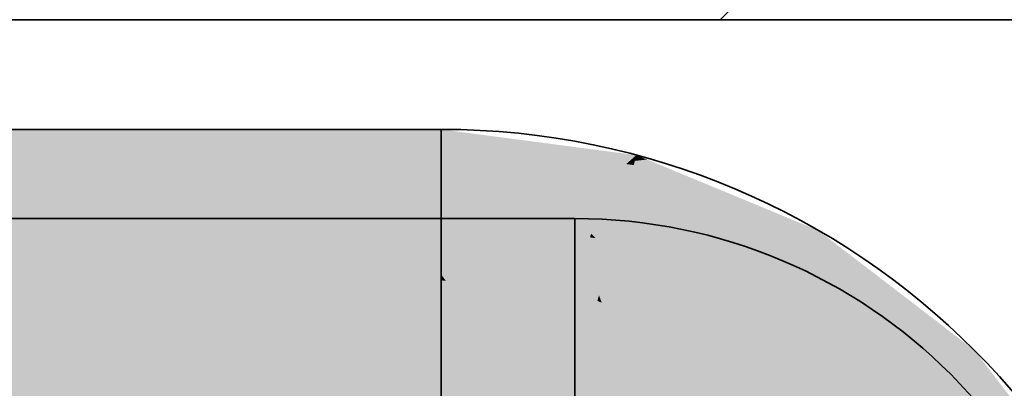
# Model space of a CAD drawing. Extents: x -459 to 541, y -543 to 550.
# Tile 20 of 256: x -255.51 to -252.64, y 59.41 to 60.49. Entities that reach past the tile are written whole.
import ezdxf

# ---------------------------------------------------------------- set-up
doc = ezdxf.new("R2010")
doc.units = 0
doc.layers.get('0').update_dxf_attribs({"lineweight": 35})
doc.layers.add('0-Shading', color=7, linetype='Continuous', lineweight=35)
for name, color, linetype, lineweight, true_color in [('A_Geschossdecke-A07ALC2R1N', 7, 'Continuous', 35, 0x008080), ('A_Innenwand-A07ALC2Q1N', 7, 'Continuous', 35, 0x80ff80), ('H_Ruecklauf', 5, 'Continuous', 35, 0x0000ff), ('H_Vorlauf', 1, 'Continuous', 35, 0xff0000)]:
    doc.layers.add(name, color=color, linetype=linetype, lineweight=lineweight, true_color=true_color)

# ---------------------------------------------------------------- blocks, each defined once
blk = doc.blocks.new('3D-Ansicht-A07ALAKN1N', base_point=(-283.1415, -11.0399))
at = {"layer": '0-Shading', "color": 14, "true_color": 0x900000}
for points in [[(-257.1978, 60.1582), (-254.8311, 60.143), (-257.1124, 60.1695), (-254.861, 60.1695)], [(-254.861, 60.1695), (-254.8311, 60.143), (-254.7185, 60.1695), (-254.6777, 60.1421)], [(-254.6777, 60.1421), (-254.2794, 60.1395), (-254.7185, 60.1695), (-254.2794, 60.1695)], [(-254.1263, 60.1493), (-254.2794, 60.1695), (-254.0918, 60.1148), (-254.2794, 60.1395)], [(-257.17, 60.1395), (-254.8271, 60.1395), (-257.1978, 60.1582), (-254.8311, 60.143)], [(-254.8311, 60.143), (-254.8271, 60.1395), (-254.6777, 60.1421), (-254.6739, 60.1395)], [(-254.6739, 60.1395), (-254.2794, 60.1395), (-254.6777, 60.1421)], [(-253.7401, 60.0685), (-253.71, 60.0945), (-254.0918, 60.1148), (-254.1263, 60.1493)], [(-253.71, 60.0945), (-253.7401, 60.0685), (-253.7145, 60.0777)], [(-253.7401, 60.0685), (-253.7177, 60.0656), (-253.7145, 60.0777)], [(-253.1794, 59.8747), (-253.6791, 60.0817), (-253.7177, 60.0656), (-253.7145, 60.0777)], [(-253.6791, 60.0817), (-253.71, 60.0945), (-253.7145, 60.0777)], [(-253.1794, 59.8747), (-253.7177, 60.0656), (-253.1944, 59.8488)], [(-253.1794, 59.8747), (-253.1944, 59.8488), (-252.7237, 59.5251), (-252.7449, 59.5039)], [(-252.7237, 59.5251), (-252.7449, 59.5039), (-252.3741, 59.0695), (-252.4001, 59.0545)]]:
    blk.add_solid(points, dxfattribs=at)
at = {"layer": '0-Shading', "color": 174, "true_color": 0x000090}
for points in [[(-255.0799, 60.1395), (-255.0189, 60.1695), (-256.4636, 60.1395), (-256.5081, 60.1695)], [(-254.2794, 60.1695), (-255.0189, 60.1695), (-254.2794, 60.1395), (-255.0799, 60.1395)], [(-254.2794, 60.1695), (-254.2794, 60.1395), (-253.71, 60.0945), (-253.7177, 60.0656)], [(-253.71, 60.0945), (-253.7177, 60.0656), (-253.1794, 59.8747), (-253.1944, 59.8488)], [(-253.1794, 59.8747), (-253.1944, 59.8488), (-252.7237, 59.5251), (-252.7449, 59.5039)], [(-252.7237, 59.5251), (-252.7449, 59.5039), (-252.3741, 59.0695), (-252.4001, 59.0545)]]:
    blk.add_solid(points, dxfattribs=at)
at = {"layer": '0-Shading', "color": 14, "true_color": 0xb00000}
for points in [[(-254.8271, 60.1395), (-257.17, 60.1395), (-254.7875, 60.0516), (-257.1035, 60.0516)], [(-254.8271, 60.1395), (-254.7276, 60.0516), (-254.6739, 60.1395), (-254.6075, 60.0516)], [(-254.7875, 60.0516), (-254.7276, 60.0516), (-254.8271, 60.1395)], [(-254.6739, 60.1395), (-254.5431, 60.0516), (-254.2794, 60.1395), (-254.2794, 60.0516)], [(-254.6739, 60.1395), (-254.6075, 60.0516), (-254.5431, 60.0516)]]:
    blk.add_solid(points, dxfattribs=at)
at = {"layer": '0-Shading', "color": 174, "true_color": 0x0000b0}
for points in [[(-255.1367, 60.0516), (-255.0799, 60.1395), (-256.3972, 60.0516), (-256.4636, 60.1395)], [(-254.2794, 60.1395), (-255.0799, 60.1395), (-254.2794, 60.0516), (-255.1367, 60.0516)]]:
    blk.add_solid(points, dxfattribs=at)
at = {"layer": '0-Shading', "color": 14, "true_color": 0xaf0000}
for points in [[(-254.0918, 60.1148), (-254.2794, 60.1395), (-254.0516, 60.0216), (-254.2794, 60.0516)], [(-253.9906, 60.0136), (-253.797, 59.9881), (-254.0918, 60.1148), (-253.7401, 60.0685)], [(-254.0516, 60.0216), (-253.9906, 60.0136), (-254.0918, 60.1148)], [(-253.7177, 60.0656), (-253.7401, 60.0685), (-253.7405, 59.9806), (-253.797, 59.9881)], [(-253.7177, 60.0656), (-253.7405, 59.9806), (-253.1944, 59.8488), (-253.2383, 59.7726)], [(-253.1944, 59.8488), (-253.2383, 59.7726), (-252.7449, 59.5039), (-252.8071, 59.4417)], [(-252.7449, 59.5039), (-252.8071, 59.4417), (-252.4001, 59.0545), (-252.4762, 59.0105)]]:
    blk.add_solid(points, dxfattribs=at)
at = {"layer": '0-Shading', "color": 174, "true_color": 0x0000af}
for points in [[(-254.2794, 60.1395), (-254.2794, 60.0516), (-253.7177, 60.0656), (-253.7405, 59.9806)], [(-253.7177, 60.0656), (-253.7405, 59.9806), (-253.1944, 59.8488), (-253.2383, 59.7726)], [(-253.1944, 59.8488), (-253.2383, 59.7726), (-252.7449, 59.5039), (-252.8071, 59.4417)], [(-252.7449, 59.5039), (-252.8071, 59.4417), (-252.4001, 59.0545), (-252.4762, 59.0105)]]:
    blk.add_solid(points, dxfattribs=at)
at = {"layer": '0-Shading', "color": 12, "true_color": 0xcd0000}
for points in [[(-254.7875, 60.0516), (-257.1035, 60.0516), (-254.7451, 59.9117), (-257.0199, 59.9117)], [(-254.7451, 59.9117), (-254.6337, 59.9117), (-254.7875, 60.0516), (-254.7276, 60.0516)], [(-254.7276, 60.0516), (-254.6337, 59.9117), (-254.6075, 60.0516), (-254.5238, 59.9117)], [(-254.6075, 60.0516), (-254.5238, 59.9117), (-254.5431, 60.0516), (-254.4042, 59.9117)], [(-254.4042, 59.9117), (-254.2794, 59.9117), (-254.5431, 60.0516), (-254.2794, 60.0516)]]:
    blk.add_solid(points, dxfattribs=at)
at = {"layer": '0-Shading', "color": 172, "true_color": 0x0000cd}
for points in [[(-255.1856, 59.9117), (-255.1367, 60.0516), (-256.3135, 59.9117), (-256.3972, 60.0516)], [(-254.2794, 60.0516), (-255.1367, 60.0516), (-254.2794, 59.9117), (-255.1856, 59.9117)]]:
    blk.add_solid(points, dxfattribs=at)
at = {"layer": '0-Shading', "color": 12, "true_color": 0xcc0000}
for points in [[(-254.0516, 60.0216), (-254.2794, 60.0516), (-254.0085, 59.8761), (-254.2794, 59.9117)], [(-254.0085, 59.8761), (-253.895, 59.8611), (-254.0516, 60.0216), (-253.9906, 60.0136)], [(-253.895, 59.8611), (-253.8458, 59.8547), (-253.9906, 60.0136), (-253.797, 59.9881)], [(-253.7767, 59.8456), (-253.7405, 59.9806), (-253.842, 59.865), (-253.797, 59.9881)], [(-253.7405, 59.9806), (-253.7767, 59.8456), (-253.2383, 59.7726), (-253.3082, 59.6515)], [(-253.842, 59.865), (-253.8458, 59.8547), (-253.8295, 59.8525)], [(-253.7767, 59.8456), (-253.842, 59.865), (-253.8295, 59.8525)], [(-253.2383, 59.7726), (-253.3082, 59.6515), (-252.8071, 59.4417), (-252.906, 59.3429)], [(-252.8071, 59.4417), (-252.906, 59.3429), (-252.4762, 59.0105), (-252.5973, 58.9406)]]:
    blk.add_solid(points, dxfattribs=at)
at = {"layer": '0-Shading', "color": 172, "true_color": 0x0000cc}
for points in [[(-254.2794, 60.0516), (-254.2794, 59.9117), (-253.7405, 59.9806), (-253.7767, 59.8456)], [(-253.7405, 59.9806), (-253.7767, 59.8456), (-253.2383, 59.7726), (-253.3082, 59.6515)], [(-253.2383, 59.7726), (-253.3082, 59.6515), (-252.8071, 59.4417), (-252.906, 59.3429)], [(-252.8071, 59.4417), (-252.906, 59.3429), (-252.4762, 59.0105), (-252.5973, 58.9406)]]:
    blk.add_solid(points, dxfattribs=at)
at = {"layer": '0-Shading', "color": 174, "true_color": 0x0000a0}
for points in [[(-283.1415, 59.8723), (-253.8894, 59.8264), (-253.8894, 59.9095)], [(-283.1415, 59.8723), (-253.8894, 59.9095), (-283.1415, 59.9095)], [(-253.8894, 59.9095), (-253.8894, 59.8264), (-253.4882, 59.8567), (-253.5097, 59.7764)], [(-283.1415, 59.8264), (-253.8894, 59.8264), (-283.1415, 59.8723)], [(-253.4882, 59.8567), (-253.5097, 59.7764), (-253.1144, 59.7018), (-253.1559, 59.6299)], [(-253.1144, 59.7018), (-253.1559, 59.6299), (-252.7934, 59.4555), (-252.8521, 59.3968)], [(-252.7934, 59.4555), (-252.8521, 59.3968), (-252.547, 59.1345), (-252.619, 59.0929)]]:
    blk.add_solid(points, dxfattribs=at)
at = {"layer": '0-Shading', "color": 12, "true_color": 0xe40000}
for points in [[(-254.7451, 59.9117), (-257.0199, 59.9117), (-254.7027, 59.7295), (-256.9246, 59.7295)], [(-254.7027, 59.7295), (-254.5517, 59.7295), (-254.7451, 59.9117), (-254.6337, 59.9117)], [(-254.6337, 59.9117), (-254.5517, 59.7295), (-254.5238, 59.9117), (-254.4285, 59.7295)], [(-254.5238, 59.9117), (-254.2794, 59.7465), (-254.4042, 59.9117)], [(-254.5238, 59.9117), (-254.4285, 59.7295), (-254.2794, 59.7465), (-254.2794, 59.7295)], [(-254.2794, 59.7465), (-254.2794, 59.9117), (-254.4042, 59.9117)], [(-253.9653, 59.6881), (-254.0085, 59.8761), (-254.2794, 59.7465), (-254.2794, 59.9117)], [(-253.9653, 59.6881), (-253.895, 59.8611), (-254.0085, 59.8761)], [(-253.9653, 59.6881), (-253.8833, 59.6773), (-253.895, 59.8611), (-253.8611, 59.7825)], [(-253.8611, 59.7825), (-253.8458, 59.8547), (-253.895, 59.8611)], [(-253.8611, 59.7825), (-253.8295, 59.8525), (-253.8458, 59.8547)], [(-253.8611, 59.7825), (-253.8194, 59.686), (-253.8295, 59.8525), (-253.7905, 59.7941)], [(-253.8295, 59.8525), (-253.7864, 59.8094), (-253.7767, 59.8456)], [(-253.8295, 59.8525), (-253.7905, 59.7941), (-253.7864, 59.8094)], [(-253.6723, 59.6607), (-253.3082, 59.6515), (-253.7864, 59.8094), (-253.7767, 59.8456)], [(-253.8112, 59.6643), (-253.7172, 59.6619), (-253.8194, 59.686), (-253.7905, 59.7941)], [(-253.7905, 59.7941), (-253.7172, 59.6619), (-253.7864, 59.8094), (-253.6723, 59.6607)], [(-253.8238, 59.6695), (-253.8194, 59.686), (-253.8833, 59.6773), (-253.8611, 59.7825)], [(-253.9653, 59.6881), (-254.2794, 59.7465), (-254.2658, 59.7277)], [(-254.2794, 59.7465), (-254.2794, 59.7295), (-254.2658, 59.7277)], [(-253.8194, 59.686), (-253.8238, 59.6695), (-253.8112, 59.6643)], [(-253.7172, 59.6619), (-253.8112, 59.6643), (-253.6909, 59.6144)], [(-253.6909, 59.6144), (-253.6116, 59.5816), (-253.7172, 59.6619), (-253.6723, 59.6607)], [(-253.6116, 59.5816), (-253.3994, 59.4937), (-253.6723, 59.6607), (-253.3082, 59.6515)], [(-253.3082, 59.6515), (-253.3994, 59.4937), (-252.906, 59.3429), (-253.0349, 59.214)]]:
    blk.add_solid(points, dxfattribs=at)
at = {"layer": '0-Shading', "color": 14, "true_color": 0xa00000}
for points in [[(-255.161, 59.8264), (-255.4045, 59.9095), (-256.4125, 59.8264), (-256.8282, 59.9095)], [(-254.5238, 59.8264), (-254.6913, 59.9095), (-255.161, 59.8264), (-255.4045, 59.9095)], [(-254.0752, 59.8264), (-254.1987, 59.9095), (-254.5238, 59.8264), (-254.6913, 59.9095)], [(-253.8894, 59.9095), (-254.1987, 59.9095), (-253.8894, 59.8264), (-254.0752, 59.8264)], [(-253.7816, 59.8953), (-253.8894, 59.9095), (-253.6859, 59.7996), (-253.8894, 59.8264)], [(-253.4882, 59.8567), (-253.7816, 59.8953), (-253.5097, 59.7764), (-253.6859, 59.7996)], [(-253.4882, 59.8567), (-253.5097, 59.7764), (-253.1144, 59.7018), (-253.1559, 59.6299)], [(-253.1144, 59.7018), (-253.1559, 59.6299), (-252.7934, 59.4555), (-252.8521, 59.3968)], [(-252.7934, 59.4555), (-252.8521, 59.3968), (-252.547, 59.1345), (-252.619, 59.0929)]]:
    blk.add_solid(points, dxfattribs=at)
at = {"layer": '0-Shading', "color": 172, "true_color": 0x0000e4}
for points in [[(-255.2231, 59.7295), (-255.1856, 59.9117), (-256.2182, 59.7295), (-256.3135, 59.9117)], [(-254.2794, 59.9117), (-255.1856, 59.9117), (-254.2794, 59.7295), (-255.2231, 59.7295)], [(-254.2794, 59.9117), (-254.2794, 59.7295), (-253.7767, 59.8456), (-253.8238, 59.6695)], [(-253.7767, 59.8456), (-253.8238, 59.6695), (-253.3082, 59.6515), (-253.3994, 59.4937)], [(-253.3082, 59.6515), (-253.3994, 59.4937), (-252.906, 59.3429), (-253.0349, 59.214)]]:
    blk.add_solid(points, dxfattribs=at)
at = {"layer": '0-Shading', "color": 172, "true_color": 0x0000d9}
for points in [[(-283.1415, 59.7249), (-253.8894, 59.5995), (-253.8894, 59.8264)], [(-283.1415, 59.7249), (-253.8894, 59.8264), (-283.1415, 59.8264)], [(-253.8894, 59.8264), (-253.8894, 59.5995), (-253.5097, 59.7764), (-253.5684, 59.5572)], [(-253.5097, 59.7764), (-253.5684, 59.5572), (-253.1559, 59.6299), (-253.2694, 59.4334)], [(-283.1415, 59.5995), (-253.8894, 59.5995), (-283.1415, 59.7249)], [(-253.1559, 59.6299), (-253.2694, 59.4334), (-252.8521, 59.3968), (-253.0126, 59.2363)]]:
    blk.add_solid(points, dxfattribs=at)
at = {"layer": '0-Shading', "color": 12, "true_color": 0xd90000}
for points in [[(-255.2767, 59.5995), (-254.7662, 59.5995), (-256.4125, 59.8264), (-255.161, 59.8264)], [(-255.7071, 59.5995), (-255.2767, 59.5995), (-256.4125, 59.8264)], [(-254.4956, 59.5995), (-254.2737, 59.5995), (-255.161, 59.8264), (-254.5238, 59.8264)], [(-254.7662, 59.5995), (-254.4956, 59.5995), (-255.161, 59.8264)], [(-254.066, 59.5995), (-253.9159, 59.5995), (-254.5238, 59.8264), (-254.0752, 59.8264)], [(-254.2737, 59.5995), (-254.066, 59.5995), (-254.5238, 59.8264)], [(-253.8894, 59.7015), (-253.8894, 59.8264), (-254.0752, 59.8264)], [(-253.8894, 59.5995), (-253.8894, 59.7015), (-253.9159, 59.5995), (-254.0752, 59.8264)], [(-253.5936, 59.5605), (-253.6859, 59.7996), (-253.8894, 59.7015), (-253.8894, 59.8264)], [(-253.542, 59.6558), (-253.5097, 59.7764), (-253.6859, 59.7996)], [(-253.549, 59.6296), (-253.542, 59.6558), (-253.6333, 59.6633), (-253.6859, 59.7996)], [(-253.1559, 59.6299), (-253.5097, 59.7764), (-253.4189, 59.4953), (-253.542, 59.6558)], [(-253.5936, 59.5605), (-253.8894, 59.7015), (-253.7289, 59.5784)], [(-253.8894, 59.7015), (-253.8894, 59.5995), (-253.7289, 59.5784)], [(-253.5936, 59.5605), (-253.5684, 59.5572), (-253.6333, 59.6633), (-253.549, 59.6296)], [(-253.4904, 59.5885), (-253.542, 59.6558), (-253.549, 59.6296)], [(-253.4189, 59.4953), (-253.4904, 59.5885), (-253.5684, 59.5572), (-253.549, 59.6296)], [(-253.1559, 59.6299), (-253.4189, 59.4953), (-253.2694, 59.4334)], [(-253.1559, 59.6299), (-253.2694, 59.4334), (-252.8521, 59.3968), (-253.0126, 59.2363)]]:
    blk.add_solid(points, dxfattribs=at)
at = {"layer": '0-Shading', "color": 1, "true_color": 0xf50000}
for points in [[(-254.7027, 59.7295), (-256.9246, 59.7295), (-254.6632, 59.5172), (-256.8243, 59.5172)], [(-254.6632, 59.5172), (-254.4874, 59.5172), (-254.7027, 59.7295), (-254.5517, 59.7295)], [(-254.5517, 59.7295), (-254.4874, 59.5172), (-254.4285, 59.7295), (-254.3282, 59.5172)], [(-254.3282, 59.5172), (-254.2794, 59.5172), (-254.4285, 59.7295), (-254.2794, 59.7295)], [(-254.2658, 59.7277), (-254.2794, 59.7295), (-254.1315, 59.4978), (-254.2794, 59.5172)], [(-253.9251, 59.4706), (-253.9653, 59.6881), (-254.1315, 59.4978), (-254.2658, 59.7277)], [(-253.9069, 59.4682), (-253.8833, 59.6773), (-253.9251, 59.4706), (-253.9653, 59.6881)], [(-253.8238, 59.6695), (-253.8833, 59.6773), (-253.8788, 59.4645), (-253.9069, 59.4682)], [(-253.8112, 59.6643), (-253.8238, 59.6695), (-253.7409, 59.4074), (-253.8788, 59.4645)], [(-253.6909, 59.6144), (-253.8112, 59.6643), (-253.5878, 59.344), (-253.7409, 59.4074)], [(-253.5878, 59.344), (-253.6116, 59.5816), (-253.6909, 59.6144)], [(-253.6116, 59.5816), (-253.4615, 59.386), (-253.3994, 59.4937)], [(-253.4615, 59.386), (-253.6116, 59.5816), (-253.4618, 59.3855), (-253.5394, 59.4441)], [(-253.5878, 59.344), (-253.5055, 59.3099), (-253.6116, 59.5816), (-253.4863, 59.3431)], [(-253.3905, 59.2631), (-253.0349, 59.214), (-253.4615, 59.386), (-253.3994, 59.4937)], [(-253.5394, 59.4441), (-253.4863, 59.3431), (-253.4618, 59.3855)]]:
    blk.add_solid(points, dxfattribs=at)
at = {"layer": '0-Shading', "color": 5, "true_color": 0x0000f5}
for points in [[(-255.2466, 59.5172), (-255.2231, 59.7295), (-256.1179, 59.5172), (-256.2182, 59.7295)], [(-254.2794, 59.7295), (-255.2231, 59.7295), (-254.2794, 59.5172), (-255.2466, 59.5172)], [(-254.2794, 59.7295), (-254.2794, 59.5172), (-253.8238, 59.6695), (-253.8788, 59.4645)], [(-253.8238, 59.6695), (-253.8788, 59.4645), (-253.3994, 59.4937), (-253.5055, 59.3099)], [(-253.3994, 59.4937), (-253.5055, 59.3099), (-253.0349, 59.214), (-253.1849, 59.0639)]]:
    blk.add_solid(points, dxfattribs=at)
at = {"layer": '0-Shading', "color": 5, "true_color": 0x0000fa}
for points in [[(-283.1415, 59.4608), (-253.8894, 59.2895), (-253.8894, 59.5995)], [(-283.1415, 59.4608), (-253.8894, 59.5995), (-283.1415, 59.5995)], [(-253.5684, 59.5572), (-253.8894, 59.5995), (-253.6445, 59.2734), (-253.8894, 59.2895)], [(-253.2694, 59.4334), (-253.5684, 59.5572), (-253.391, 59.2227), (-253.6445, 59.2734)], [(-283.1415, 59.2895), (-253.8894, 59.2895), (-283.1415, 59.4608)], [(-253.0126, 59.2363), (-253.2694, 59.4334), (-253.1189, 59.1299), (-253.391, 59.2227)]]:
    blk.add_solid(points, dxfattribs=at)
at = {"layer": '0-Shading', "color": 1, "true_color": 0xfa0000}
for points in [[(-255.6131, 59.2895), (-254.901, 59.2895), (-258.5987, 59.5995), (-255.7071, 59.5995)], [(-254.901, 59.2895), (-255.2767, 59.5995), (-255.7071, 59.5995)], [(-254.3367, 59.2971), (-254.7662, 59.5995), (-255.2767, 59.5995)], [(-254.901, 59.2895), (-254.3259, 59.2895), (-255.2767, 59.5995), (-254.3367, 59.2971)], [(-254.3259, 59.2895), (-254.4956, 59.5995), (-254.7662, 59.5995)], [(-254.0581, 59.348), (-254.2737, 59.5995), (-254.4956, 59.5995)], [(-254.3259, 59.2895), (-254.008, 59.2895), (-254.4956, 59.5995), (-254.0581, 59.348)], [(-254.2737, 59.5995), (-254.0581, 59.348), (-254.066, 59.5995), (-254.0142, 59.3227)], [(-253.9033, 59.4518), (-253.9159, 59.5995), (-254.066, 59.5995)], [(-254.066, 59.5995), (-253.8894, 59.2895), (-253.9033, 59.4518)], [(-254.066, 59.5995), (-254.0142, 59.3227), (-253.8894, 59.2895), (-253.9563, 59.2895)], [(-253.8894, 59.5995), (-253.9159, 59.5995), (-253.8894, 59.5454)], [(-253.8894, 59.5454), (-253.9159, 59.5995), (-253.8894, 59.4392), (-253.9033, 59.4518)], [(-253.8894, 59.5454), (-253.7289, 59.5784), (-253.8894, 59.5995)], [(-253.7289, 59.5784), (-253.8894, 59.5454), (-253.6427, 59.2905), (-253.6938, 59.3117)], [(-253.6197, 59.4169), (-253.5936, 59.5605), (-253.7289, 59.5784)], [(-253.7289, 59.5784), (-253.6427, 59.2905), (-253.6197, 59.4169)], [(-253.5824, 59.505), (-253.5936, 59.5605), (-253.6099, 59.4024), (-253.6197, 59.4169)], [(-253.5684, 59.5572), (-253.5936, 59.5605), (-253.5824, 59.505)], [(-253.6938, 59.3117), (-253.8894, 59.5454), (-253.7964, 59.3542)], [(-253.7936, 59.3484), (-253.8894, 59.5454), (-253.8894, 59.4392)], [(-253.5684, 59.5572), (-253.5824, 59.505), (-253.5532, 59.4347), (-253.5726, 59.4541)], [(-253.3674, 59.3463), (-253.5684, 59.5572), (-253.4189, 59.3005), (-253.5532, 59.4347)], [(-253.5684, 59.5572), (-253.3674, 59.3463), (-253.4189, 59.4953)], [(-253.5409, 59.2899), (-253.5824, 59.505), (-253.6099, 59.4024)], [(-253.4189, 59.4953), (-253.33, 59.3795), (-253.2694, 59.4334)], [(-253.4189, 59.4953), (-253.3674, 59.3463), (-253.33, 59.3795)], [(-253.9033, 59.4518), (-253.8894, 59.2895), (-253.8894, 59.4392)], [(-253.5726, 59.4541), (-253.5409, 59.2899), (-253.5532, 59.4347), (-253.5337, 59.2782)], [(-253.8894, 59.2895), (-253.7608, 59.281), (-253.8894, 59.4392), (-253.7936, 59.3484)], [(-253.6099, 59.4024), (-253.6197, 59.4169), (-253.6402, 59.2895), (-253.6427, 59.2905)], [(-253.5532, 59.4347), (-253.5337, 59.2782), (-253.4189, 59.3005), (-253.502, 59.2267)], [(-253.3132, 59.3575), (-253.2694, 59.4334), (-253.33, 59.3795)], [(-253.1772, 59.1219), (-253.0126, 59.2363), (-253.3132, 59.3575), (-253.2694, 59.4334)]]:
    blk.add_solid(points, dxfattribs=at)
at = {"layer": '0-Shading', "color": 1, "true_color": 0xfd0000}
for points in [[(-254.6632, 59.5172), (-256.8243, 59.5172), (-254.6293, 59.2895), (-256.7257, 59.2895)], [(-254.6293, 59.2895), (-254.445, 59.2895), (-254.6632, 59.5172), (-254.4874, 59.5172)], [(-254.2794, 59.4044), (-254.4874, 59.5172), (-254.3673, 59.2895), (-254.4673, 59.4092)], [(-254.4874, 59.5172), (-254.2794, 59.4044), (-254.3282, 59.5172)], [(-254.3282, 59.5172), (-254.2827, 59.4121), (-254.2794, 59.5172), (-254.2794, 59.4084)], [(-254.1315, 59.4978), (-254.2794, 59.5172), (-254.1173, 59.4677)], [(-254.1173, 59.4677), (-254.2794, 59.5172), (-254.0575, 59.3401)], [(-254.1842, 59.3001), (-254.0575, 59.3401), (-254.2794, 59.4084), (-254.2794, 59.5172)], [(-253.9251, 59.4706), (-254.1315, 59.4978), (-253.9155, 59.4059), (-254.1173, 59.4677)], [(-253.9155, 59.4059), (-254.1173, 59.4677), (-253.9684, 59.269), (-254.0575, 59.3401)], [(-253.9155, 59.4059), (-253.9069, 59.4682), (-253.9251, 59.4706)], [(-253.9103, 59.3712), (-253.9069, 59.4682), (-253.9155, 59.4059)], [(-253.907, 59.3594), (-253.8788, 59.4645), (-253.9105, 59.3662), (-253.9069, 59.4682)], [(-253.8981, 59.3415), (-253.8788, 59.4645), (-253.907, 59.3594)], [(-253.8788, 59.4645), (-253.8981, 59.3415), (-253.7166, 59.2713), (-253.8512, 59.2467)], [(-253.8788, 59.4645), (-253.7166, 59.2713), (-253.7409, 59.4074)]]:
    blk.add_solid(points, dxfattribs=at)
at = {"layer": '0-Shading', "color": 5, "true_color": 0x0000fd}
for points in [[(-255.2547, 59.2895), (-255.2466, 59.5172), (-256.0193, 59.2895), (-256.1179, 59.5172)], [(-254.2794, 59.5172), (-255.2466, 59.5172), (-254.2794, 59.2895), (-255.2547, 59.2895)], [(-253.8788, 59.4645), (-254.2794, 59.5172), (-253.9318, 59.2666), (-254.2794, 59.2895)], [(-253.5055, 59.3099), (-253.8788, 59.4645), (-253.572, 59.1947), (-253.9318, 59.2666)]]:
    blk.add_solid(points, dxfattribs=at)
blk = doc.blocks.new('Referenz-A07ALD1B1N', base_point=(-283.1415, -11.0399))
at = {"layer": 'A_Geschossdecke-A07ALC2R1N', "color": 0, "linetype": 'ByBlock', "lineweight": 18, "ltscale": 0.18}
blk.add_line((-253.4659, 60.4895), (-247.1602, 66.7952), dxfattribs=at)
at = {"layer": 'A_Geschossdecke-A07ALC2R1N', "color": 0, "linetype": 'ByBlock', "ltscale": 0.35}
blk.add_line((-283.1415, 60.4895), (-188.4925, 60.4895), dxfattribs=at)
at = {"layer": 'A_Innenwand-A07ALC2Q1N', "color": 0, "linetype": 'ByBlock', "ltscale": 0.35}
blk.add_line((-240.5134, 60.4895), (-256.0965, 60.4895), dxfattribs=at)
blk = doc.blocks.new('Geometrie-A07ALD2X1N', base_point=(-283.1415, 35.2695))
at = {"layer": 'H_Ruecklauf', "lineweight": -2}
for p, q in [((-254.2794, 60.1695), (-283.1415, 60.1695)), ((-254.2794, 60.1695), (-254.2794, 59.654)), ((-254.2794, 60.1695), (-254.2794, 58.4095)), ((-253.8894, 59.9095), (-283.1415, 59.9095)), ((-253.8894, 59.9095), (-253.8894, 59.5463)), ((-253.8894, 59.9095), (-253.8894, 58.6695)), ((-254.2794, 59.654), (-254.2794, 58.925)), ((-253.8894, 59.5463), (-253.8894, 59.0327))]:
    blk.add_line(p, q, dxfattribs=at)
for centre, major_axis in [((-254.2794, 57.9695), (2.2, 0)), ((-253.8894, 58.3595), (1.55, 0))]:
    blk.add_ellipse(centre, major_axis=major_axis, ratio=1, start_param=0, end_param=1.570796, dxfattribs=at)
blk = doc.blocks.new('Geometrie-A07ALD2Z1N', base_point=(-283.1415, 32.2695))
at = {"layer": 'H_Vorlauf', "lineweight": -2}
for p, q in [((-254.2794, 60.1695), (-283.1415, 60.1695)), ((-254.2794, 60.1695), (-254.2794, 59.654)), ((-254.2794, 60.1695), (-254.2794, 58.4095)), ((-253.8894, 59.9095), (-283.1415, 59.9095)), ((-253.8894, 59.9095), (-253.8894, 59.5463)), ((-253.8894, 59.9095), (-253.8894, 58.6695)), ((-254.2794, 59.654), (-254.2794, 58.925)), ((-253.8894, 59.5463), (-253.8894, 59.0327))]:
    blk.add_line(p, q, dxfattribs=at)
for centre, major_axis in [((-254.2794, 57.9695), (2.2, 0)), ((-253.8894, 58.3595), (1.55, 0))]:
    blk.add_ellipse(centre, major_axis=major_axis, ratio=1, start_param=0, end_param=1.570796, dxfattribs=at)

msp = doc.modelspace()

# ---------------------------------------------------------------- block references
at = {"color": 251, "lineweight": 25, "ltscale": 0.25, "true_color": 0x585858}
msp.add_blockref('Referenz-A07ALD1B1N', (-283.1415, -11.0399), dxfattribs=at)
msp.add_blockref('3D-Ansicht-A07ALAKN1N', (-283.1415, -11.0399))
at = {"linetype": 'Continuous', "ltscale": 0.35}
for name, p in [('Geometrie-A07ALD2X1N', (-283.1415, 35.2695)), ('Geometrie-A07ALD2Z1N', (-283.1415, 32.2695))]:
    msp.add_blockref(name, p, dxfattribs=at)

doc.saveas('drawing.dxf')
